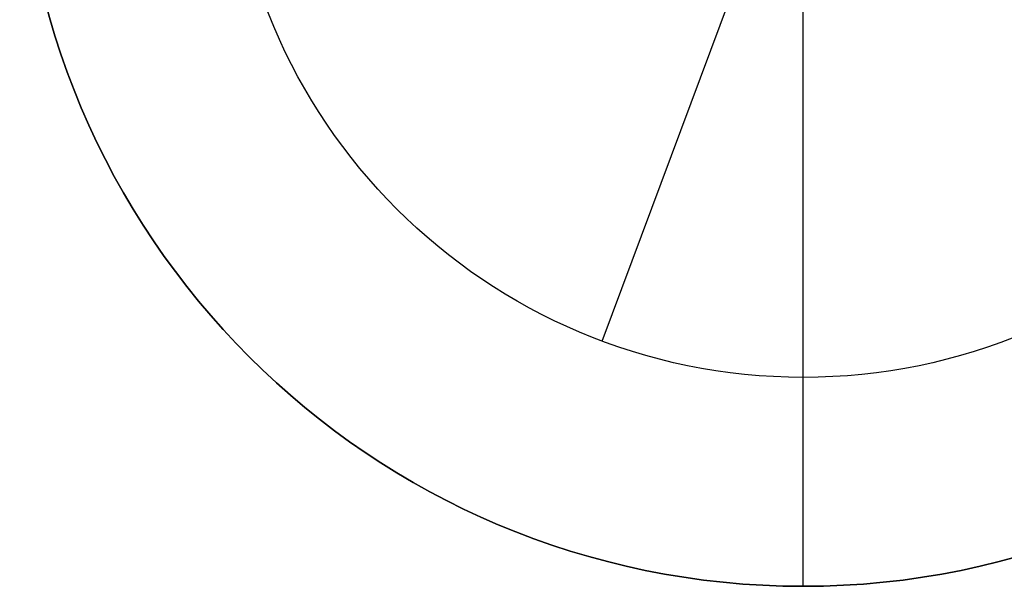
# Model space of a CAD drawing. Extents: x -3378 to 3007, y -425 to 173.
# Tile 1 of 256: x -3378 to -3359, y -341 to -330. Entities that reach past the tile are written whole.
import ezdxf

# ---------------------------------------------------------------- set-up
doc = ezdxf.new("R2010")
doc.units = 0
doc.layers.add('PREDEFINITO', color=7, linetype='CONTINUOUS')

msp = doc.modelspace()

# ---------------------------------------------------------------- linework, layer by layer
at = {"layer": 'PREDEFINITO'}
for p, q in [((-3362.554, -341.001, 1255), (-3362.554, -311.001, 1255)), ((-3362.554, -341.001, 3155), (-3362.554, -311.001, 3155)), ((-3366.404, -336.306, 1239), (-3363.779, -329.28, 1239)), ((-3366.404, -336.306, 3171), (-3363.779, -329.28, 3171)), ((-3362.554, -341.001, 1255), (-3362.554, -329.501, 1255)), ((-3362.554, -341.001, 3155), (-3362.554, -329.501, 3155)), ((-3366.404, -336.306, 1235), (-3366.404, -336.306, 1239)), ((-3366.404, -336.306, 3175), (-3366.404, -336.306, 3171)), ((-3362.554, -341.001, 1235), (-3362.554, -337.001, 1235)), ((-3362.554, -341.001, 3175), (-3362.554, -337.001, 3175)), ((-3362.554, -341.001, 1255), (-3362.554, -341.001, 3155)), ((-3362.554, -341.001, 1255), (-3362.554, -341.001, 1235)), ((-3362.554, -341.001, 3155), (-3362.554, -341.001, 3175))]:
    msp.add_line(p, q, dxfattribs=at)
for centre, radius in [((-3362.554, -326.001, 1255), 15), ((-3362.554, -326.001, 3155), 15), ((-3362.554, -326.001, 2205), 15), ((-3362.554, -326.001, 1235), 11), ((-3362.554, -326.001, 1239), 11), ((-3362.554, -326.001, 1237), 11), ((-3362.554, -326.001, 3175), 11), ((-3362.554, -326.001, 3171), 11), ((-3362.554, -326.001, 3173), 11)]:
    msp.add_circle(centre, radius, dxfattribs=at)
at = {"layer": 'PREDEFINITO', "extrusion": (-1.51582e-14, -1.51582e-14, -1)}
for centre in [(3362.554, -326.001, -1255), (3362.554, -326.001, -1235), (3362.554, -326.001, -1245)]:
    msp.add_circle(centre, 15, dxfattribs=at)
at = {"layer": 'PREDEFINITO', "extrusion": (1.51582e-14, 1.51582e-14, -1)}
for centre in [(3362.554, -326.001, -3155), (3362.554, -326.001, -3175), (3362.554, -326.001, -3165)]:
    msp.add_circle(centre, 15, dxfattribs=at)

doc.saveas('drawing.dxf')
